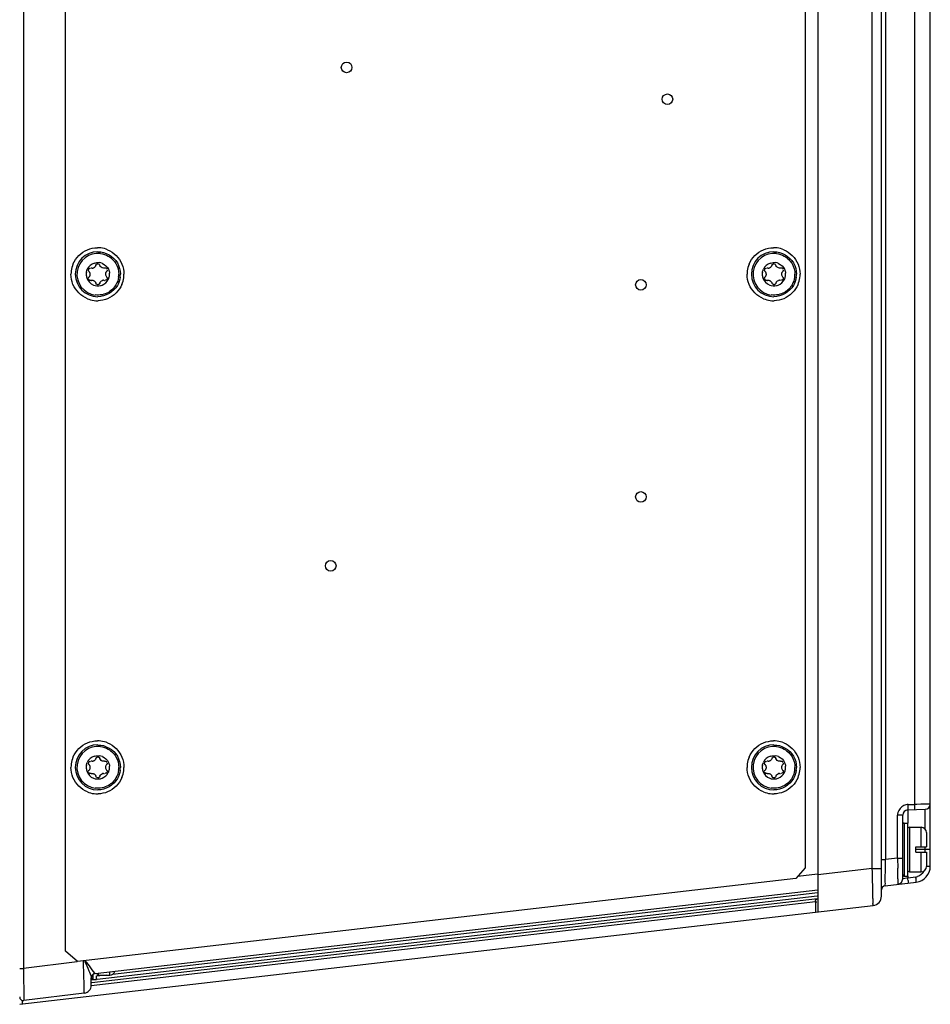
# Model space of a CAD drawing. Header units: inches. Extents: x 0 to 166, y 0 to 117.
# Tile 30 of 80: x 73.69 to 80.45, y 90.9 to 98.21. Entities that reach past the tile are written whole.
import ezdxf

# ---------------------------------------------------------------- set-up
doc = ezdxf.new("R2010")
doc.units = ezdxf.units.IN
doc.header["$LTSCALE"] = 9.105315
doc.header["$MEASUREMENT"] = 0
doc.layers.get('0').update_dxf_attribs({"linetype": 'CONTINUOUS'})

msp = doc.modelspace()

# ---------------------------------------------------------------- linework, layer by layer
at = {"color": 7, "linetype": 'CONTINUOUS'}
for p, q in [((73.7221, 105.2553), (73.7221, 91.1645)), ((74.0348, 91.2947), (74.0348, 105.1251)), ((79.6192, 104.8348), (79.6192, 91.585)), ((80.0917, 91.7028), (80.0917, 104.717)), ((79.5261, 104.5079), (79.5261, 91.912)), ((80.0233, 91.9081), (80.0233, 104.5117)), ((80.1226, 104.4456), (80.1226, 91.9742)), ((80.3382, 92.383), (80.3382, 101.2101)), ((80.4543, 91.924), (80.4543, 101.2021)), ((74.2179, 96.3642), (74.2194, 96.3623)), ((79.2368, 96.3642), (79.2383, 96.3623)), ((74.331, 96.2762), (74.3295, 96.2781)), ((79.3499, 96.2762), (79.3484, 96.2781)), ((74.2179, 92.7028), (74.2194, 92.7008)), ((79.2368, 92.7028), (79.2383, 92.7008)), ((74.331, 92.6147), (74.3295, 92.6167)), ((79.3499, 92.6147), (79.3484, 92.6167)), ((80.2872, 92.3427), (80.4163, 92.3472)), ((80.2872, 92.3427), (80.2872, 92.2454)), ((80.2901, 92.383), (80.3382, 92.383)), ((80.3534, 92.3842), (80.3382, 92.3839)), ((80.3828, 92.3849), (80.3534, 92.3842)), ((80.4543, 92.3866), (80.3828, 92.3849)), ((80.4163, 92.2007), (80.4163, 92.3472)), ((80.2492, 92.3034), (80.2105, 92.3034)), ((80.2105, 91.9844), (80.2105, 92.3034)), ((80.2492, 91.8301), (80.2492, 92.3034)), ((80.261, 92.2454), (80.2885, 92.2454)), ((80.261, 92.2454), (80.261, 91.8517)), ((80.2885, 91.8517), (80.2885, 92.2454)), ((80.3003, 92.2139), (80.3869, 92.2139)), ((80.3003, 92.2139), (80.3003, 91.8832)), ((80.3869, 92.0682), (80.3869, 92.2139)), ((80.4263, 92.1745), (80.4263, 92.0682)), ((80.3476, 92.0682), (80.4263, 92.0682)), ((80.3476, 92.0288), (80.3476, 92.0682)), ((80.4543, 92.0485), (80.3476, 92.0485)), ((80.4163, 92.0288), (80.4163, 92.0682)), ((80.0917, 91.9742), (80.1226, 91.9742)), ((80.1222, 91.9487), (80.1226, 91.9742)), ((80.2105, 91.9844), (80.1226, 91.9742)), ((80.2105, 91.9844), (80.2492, 91.9844)), ((80.2105, 91.9844), (80.2122, 91.9103)), ((80.3476, 92.0288), (80.4263, 92.0288)), ((80.3869, 91.8832), (80.3869, 92.0288)), ((80.4263, 92.0288), (80.4263, 91.9225)), ((79.5261, 91.912), (79.4564, 91.8338)), ((80.0233, 91.9081), (79.6192, 91.8614)), ((80.0233, 91.9081), (80.0917, 91.9081)), ((80.1202, 91.8366), (80.1213, 91.8995)), ((80.1213, 91.8995), (80.1222, 91.9487)), ((80.4263, 91.924), (80.4536, 91.924)), ((79.4564, 91.8338), (74.1226, 91.2165)), ((79.6169, 91.8657), (79.4698, 91.8487)), ((80.1198, 91.8059), (80.12, 91.82)), ((80.12, 91.82), (80.1202, 91.8366)), ((80.2138, 91.8309), (80.2144, 91.7927)), ((80.2497, 91.8303), (80.2492, 91.8301)), ((80.2541, 91.8313), (80.2497, 91.8303)), ((80.2872, 91.8389), (80.2541, 91.8313)), ((80.261, 91.8517), (80.2885, 91.8517)), ((80.2872, 91.8517), (80.2872, 91.8389)), ((80.2872, 91.8389), (80.3466, 91.8458)), ((80.3003, 91.8832), (80.3869, 91.8832)), ((79.6192, 91.7474), (74.2534, 91.1265)), ((80.1196, 91.78), (80.3497, 91.8067)), ((80.2144, 91.7927), (80.2143, 91.791)), ((74.2295, 91.0614), (79.6161, 91.6847)), ((79.6145, 91.7025), (74.2699, 91.0841)), ((79.6192, 91.7266), (74.3831, 91.1208)), ((73.694, 90.8995), (80.029, 91.6324)), ((79.6019, 91.6591), (74.226, 91.0371)), ((79.6019, 91.6591), (79.6019, 91.583)), ((74.0348, 91.2947), (74.0335, 91.2947)), ((74.1226, 91.2165), (74.0348, 91.2947)), ((73.694, 91.1645), (73.7221, 91.1645)), ((74.1216, 91.2136), (73.7221, 91.1645)), ((73.7221, 91.1645), (73.7224, 91.1397)), ((73.7224, 91.1397), (73.7231, 91.0911)), ((73.7231, 91.0911), (73.7234, 91.0679)), ((74.2255, 91.0411), (74.2255, 91.0956)), ((74.2508, 91.1313), (74.2328, 91.1562)), ((74.2373, 91.1197), (74.2373, 91.0839)), ((74.2534, 91.1265), (74.2534, 91.1268)), ((74.2649, 91.0839), (74.2649, 91.1105)), ((74.337, 91.1154), (74.2672, 91.1074)), ((74.2767, 91.1292), (74.2767, 91.1154)), ((74.2767, 91.1154), (74.3633, 91.1154)), ((74.3633, 91.1154), (74.3633, 91.1392)), ((73.7234, 91.0679), (73.724, 91.0249)), ((73.724, 91.0249), (73.7244, 90.9881)), ((74.2378, 91.0803), (74.2274, 91.0792)), ((74.2373, 91.0839), (74.2649, 91.0839)), ((73.7244, 90.9881), (73.7247, 90.959)), ((73.7247, 90.959), (73.725, 90.9287)), ((74.1737, 90.9825), (73.725, 90.9274)), ((73.7113, 90.9274), (73.7113, 90.9015)), ((73.725, 90.9287), (73.725, 90.9274))]:
    msp.add_line(p, q, dxfattribs=at)
for points in [[(74.2098, 96.34), (74.2088, 96.341), (74.208, 96.3421), (74.2072, 96.3433), (74.2066, 96.3445), (74.206, 96.3458), (74.2056, 96.3472), (74.2053, 96.3485), (74.2051, 96.3499), (74.2051, 96.3513)], [(74.2051, 96.2891), (74.2051, 96.2905), (74.2053, 96.2918), (74.2056, 96.2932), (74.206, 96.2945), (74.2066, 96.2958), (74.2072, 96.297), (74.208, 96.2982), (74.2088, 96.2993), (74.2098, 96.3003)], [(74.3439, 96.3513), (74.3438, 96.3499), (74.3436, 96.3485), (74.3433, 96.3471), (74.3429, 96.3458), (74.3423, 96.3445), (74.3417, 96.3433), (74.3409, 96.3421), (74.34, 96.341), (74.339, 96.34)], [(74.339, 96.3003), (74.34, 96.2993), (74.3409, 96.2982), (74.3417, 96.297), (74.3423, 96.2958), (74.3429, 96.2945), (74.3433, 96.2932), (74.3436, 96.2918), (74.3438, 96.2904), (74.3439, 96.2891)], [(79.2287, 96.34), (79.2278, 96.341), (79.2269, 96.3421), (79.2261, 96.3433), (79.2255, 96.3445), (79.2249, 96.3458), (79.2245, 96.3472), (79.2242, 96.3485), (79.224, 96.3499), (79.224, 96.3513)], [(79.224, 96.2891), (79.224, 96.2905), (79.2242, 96.2918), (79.2245, 96.2932), (79.2249, 96.2945), (79.2255, 96.2958), (79.2261, 96.297), (79.2269, 96.2982), (79.2278, 96.2993), (79.2287, 96.3003)], [(79.3628, 96.3513), (79.3627, 96.3499), (79.3625, 96.3485), (79.3622, 96.3471), (79.3618, 96.3458), (79.3612, 96.3445), (79.3606, 96.3433), (79.3598, 96.3421), (79.3589, 96.341), (79.3579, 96.34)], [(79.3579, 96.3003), (79.3589, 96.2993), (79.3598, 96.2982), (79.3606, 96.297), (79.3612, 96.2958), (79.3618, 96.2945), (79.3622, 96.2932), (79.3625, 96.2918), (79.3627, 96.2904), (79.3628, 96.2891)], [(74.2098, 92.6786), (74.2088, 92.6796), (74.208, 92.6807), (74.2072, 92.6819), (74.2066, 92.6831), (74.206, 92.6844), (74.2056, 92.6857), (74.2053, 92.6871), (74.2051, 92.6885), (74.2051, 92.6898)], [(74.2051, 92.6276), (74.2051, 92.629), (74.2053, 92.6304), (74.2056, 92.6318), (74.206, 92.6331), (74.2066, 92.6344), (74.2072, 92.6356), (74.208, 92.6368), (74.2088, 92.6379), (74.2098, 92.6389)], [(74.3439, 92.6898), (74.3438, 92.6884), (74.3436, 92.6871), (74.3433, 92.6857), (74.3429, 92.6844), (74.3423, 92.6831), (74.3417, 92.6819), (74.3409, 92.6807), (74.34, 92.6796), (74.339, 92.6786)], [(74.339, 92.6389), (74.34, 92.6379), (74.3409, 92.6368), (74.3417, 92.6356), (74.3423, 92.6344), (74.3429, 92.6331), (74.3433, 92.6317), (74.3436, 92.6304), (74.3438, 92.629), (74.3439, 92.6276)], [(79.2287, 92.6786), (79.2278, 92.6796), (79.2269, 92.6807), (79.2261, 92.6819), (79.2255, 92.6831), (79.2249, 92.6844), (79.2245, 92.6857), (79.2242, 92.6871), (79.224, 92.6885), (79.224, 92.6898)], [(79.224, 92.6276), (79.224, 92.629), (79.2242, 92.6304), (79.2245, 92.6318), (79.2249, 92.6331), (79.2255, 92.6344), (79.2261, 92.6356), (79.2269, 92.6368), (79.2278, 92.6379), (79.2287, 92.6389)], [(79.3628, 92.6898), (79.3627, 92.6884), (79.3625, 92.6871), (79.3622, 92.6857), (79.3618, 92.6844), (79.3612, 92.6831), (79.3606, 92.6819), (79.3598, 92.6807), (79.3589, 92.6796), (79.3579, 92.6786)], [(79.3579, 92.6389), (79.3589, 92.6379), (79.3598, 92.6368), (79.3606, 92.6356), (79.3612, 92.6344), (79.3618, 92.6331), (79.3622, 92.6317), (79.3625, 92.6304), (79.3627, 92.629), (79.3628, 92.6276)]]:
    msp.add_lwpolyline(points, dxfattribs=at)
for centre in [(76.1211, 97.8556), (78.5026, 97.6194), (78.3058, 96.2414), (78.3058, 94.6666), (76.003, 94.1548)]:
    msp.add_circle(centre, 0.0394, dxfattribs=at)
for centre, radius, start, end in [((74.2717, 96.3205), 0.1965, 82.472, 89.98529), ((74.2715, 96.3192), 0.1978, 67.54626, 82.47007), ((79.2906, 96.3205), 0.1965, 82.472, 89.98529), ((79.2904, 96.3192), 0.1978, 67.54626, 82.47007), ((74.2744, 96.3202), 0.1673, 90.00436, 269.99564), ((74.2746, 96.3201), 0.1555, 82.78055, 262.77817), ((79.2933, 96.3202), 0.1673, 90.00436, 269.99564), ((79.2935, 96.3201), 0.1555, 82.78055, 262.77817), ((74.2737, 96.3197), 0.1988, 157.60082, 172.44929), ((74.274, 96.3205), 0.0859, 106.48283, 155.10868), ((74.2324, 96.3944), 0.0292, 270.67373, 285.22843), ((74.2745, 96.32), 0.0868, 67.44487, 82.12635), ((79.2926, 96.3197), 0.1988, 157.60082, 172.44929), ((79.2929, 96.3205), 0.0859, 106.48283, 155.10868), ((79.2513, 96.3944), 0.0292, 270.67373, 285.22843), ((79.2934, 96.32), 0.0868, 67.44487, 82.12635), ((74.2707, 96.3201), 0.1958, 172.43434, 179.97492), ((74.2739, 96.3202), 0.086, 171.2545, 189.18514), ((74.276, 96.3205), 0.0881, 189.15914, 197.6605), ((74.2746, 96.3201), 0.0867, 197.68521, 248.45728), ((74.2752, 96.3202), 0.086, 350.7626, 359.95938), ((74.2737, 96.3202), 0.0875, 0.00458, 5.8935), ((74.2753, 96.3202), 0.1547, 352.15831, 359.9729), ((74.2752, 96.3202), 0.1664, 352.43434, 359.97492), ((74.2697, 96.3206), 0.1988, 337.60082, 352.44929), ((74.2727, 96.3202), 0.1958, 352.43434, 359.97492), ((79.2896, 96.3201), 0.1958, 172.43434, 179.97492), ((79.2928, 96.3202), 0.086, 171.2545, 189.18514), ((79.295, 96.3205), 0.0881, 189.15914, 197.6605), ((79.2936, 96.3201), 0.0867, 197.68521, 248.45728), ((79.2941, 96.3202), 0.086, 350.7626, 359.95938), ((79.2926, 96.3202), 0.0875, 0.00458, 5.8935), ((79.2943, 96.3202), 0.1547, 352.15831, 359.9729), ((79.2941, 96.3202), 0.1664, 352.43434, 359.97492), ((79.2886, 96.3206), 0.1988, 337.60082, 352.44929), ((79.2917, 96.3202), 0.1958, 352.43434, 359.97492), ((74.2746, 96.3198), 0.0863, 282.64057, 291.08032), ((74.3163, 96.2459), 0.0293, 90.46943, 104.11659), ((79.2935, 96.3198), 0.0863, 282.64057, 291.08032), ((79.3352, 96.2459), 0.0293, 90.46943, 104.11659), ((74.2719, 96.3211), 0.1978, 247.54626, 262.47007), ((79.2909, 96.3211), 0.1978, 247.54626, 262.47007), ((74.2718, 96.3198), 0.1965, 262.472, 269.98529), ((74.2717, 96.3181), 0.1948, 270.00047, 271.3436), ((79.2907, 96.3198), 0.1965, 262.472, 269.98529), ((79.2906, 96.3181), 0.1948, 270.00047, 271.3436), ((74.2717, 92.6591), 0.1965, 82.472, 89.98529), ((74.2715, 92.6578), 0.1978, 67.54626, 82.47007), ((79.2906, 92.6591), 0.1965, 82.472, 89.98529), ((79.2904, 92.6578), 0.1978, 67.54626, 82.47007), ((74.2744, 92.6588), 0.1673, 90.00436, 269.99564), ((74.2746, 92.6587), 0.1555, 82.78055, 262.77817), ((79.2933, 92.6588), 0.1673, 90.00436, 269.99564), ((79.2935, 92.6587), 0.1555, 82.78055, 262.77817), ((74.2737, 92.6583), 0.1988, 157.60082, 172.44929), ((74.274, 92.6591), 0.0859, 106.48283, 155.10868), ((74.2324, 92.7329), 0.0292, 270.67373, 285.22843), ((74.2745, 92.6586), 0.0868, 67.44487, 82.12635), ((79.2926, 92.6583), 0.1988, 157.60082, 172.44929), ((79.2929, 92.6591), 0.0859, 106.48283, 155.10868), ((79.2513, 92.7329), 0.0292, 270.67373, 285.22843), ((79.2934, 92.6586), 0.0868, 67.44487, 82.12635), ((74.2707, 92.6587), 0.1958, 172.43434, 179.97492), ((74.2739, 92.6588), 0.086, 171.2545, 189.18514), ((74.276, 92.6591), 0.0881, 189.15914, 197.6605), ((74.2746, 92.6587), 0.0867, 197.68521, 248.45728), ((74.2752, 92.6588), 0.086, 350.7626, 359.95938), ((74.2737, 92.6587), 0.0875, 0.00458, 5.8935), ((74.2753, 92.6588), 0.1547, 352.15831, 359.9729), ((74.2752, 92.6588), 0.1664, 352.43434, 359.97492), ((74.2697, 92.6592), 0.1988, 337.60082, 352.44929), ((74.2727, 92.6588), 0.1958, 352.43434, 359.97492), ((79.2896, 92.6587), 0.1958, 172.43434, 179.97492), ((79.2928, 92.6588), 0.086, 171.2545, 189.18514), ((79.295, 92.6591), 0.0881, 189.15914, 197.6605), ((79.2936, 92.6587), 0.0867, 197.68521, 248.45728), ((79.2941, 92.6588), 0.086, 350.7626, 359.95938), ((79.2926, 92.6587), 0.0875, 0.00458, 5.8935), ((79.2943, 92.6588), 0.1547, 352.15831, 359.9729), ((79.2941, 92.6588), 0.1664, 352.43434, 359.97492), ((79.2886, 92.6592), 0.1988, 337.60082, 352.44929), ((79.2917, 92.6588), 0.1958, 352.43434, 359.97492), ((74.2746, 92.6584), 0.0863, 282.64057, 291.08032), ((74.3163, 92.5845), 0.0293, 90.46943, 104.11659), ((79.2935, 92.6584), 0.0863, 282.64057, 291.08032), ((79.3352, 92.5845), 0.0293, 90.46943, 104.11659), ((74.2719, 92.6597), 0.1978, 247.54626, 262.47007), ((74.2718, 92.6584), 0.1965, 262.472, 269.98529), ((74.2717, 92.6566), 0.1948, 270.00047, 271.3436), ((79.2909, 92.6597), 0.1978, 247.54626, 262.47007), ((79.2907, 92.6584), 0.1965, 262.472, 269.98529), ((79.2906, 92.6566), 0.1948, 270.00047, 271.3436), ((80.2885, 92.3034), 0.0394, 92, 180), ((80.4149, 92.3866), 0.0394, 272.00499, 360), ((80.2887, 92.3034), 0.0782, 172.30477, 179.97575), ((80.2902, 92.3032), 0.0797, 165.05433, 172.31951), ((80.261, 92.2335), 0.0118, 90, 150), ((80.3003, 92.2021), 0.0118, 90, 136.65819), ((80.3869, 92.1745), 0.0394, 0, 90), ((50.7806, 91.2625), 29.4387, 1.10626, 1.26085), ((80.3361, 91.924), 0.1181, 276.6, 360), ((80.3869, 91.9225), 0.0394, 270, 360), ((80.2098, 91.8301), 0.0394, 276.6, 360), ((80.261, 91.8635), 0.0118, 180, 270), ((79.301, 91.7243), 0.9928, 5.52022, 6.62775), ((80.3003, 91.895), 0.0118, 210, 270), ((80.3376, 91.9232), 0.0779, 276.63373, 286.44744), ((80.1232, 91.7488), 0.0315, 96.6, 180), ((80.0208, 91.7028), 0.0709, 276.6, 360), ((74.257, 91.0952), 0.0315, 96.6, 180), ((74.2373, 91.0958), 0.0118, 180, 270), ((74.2767, 91.1272), 0.0118, 210, 270), ((74.3633, 91.1548), 0.0394, 270, 343.36703), ((74.1665, 91.0411), 0.0591, 277, 360), ((73.7216, 90.9548), 0.0276, 180, 277)]:
    msp.add_arc(centre, radius, start, end, dxfattribs=at)
for points in [[(74.0899, 96.3955), (74.1091, 96.4419), (74.15, 96.4828), (74.1964, 96.502)], [(74.1964, 96.502), (74.22, 96.5118), (74.2461, 96.517), (74.2717, 96.517)], [(74.347, 96.502), (74.3934, 96.4828), (74.4344, 96.4419), (74.4535, 96.3955)], [(79.1088, 96.3955), (79.128, 96.4419), (79.1689, 96.4828), (79.2153, 96.502)], [(79.2153, 96.502), (79.239, 96.5118), (79.265, 96.517), (79.2906, 96.517)], [(79.3659, 96.502), (79.4123, 96.4828), (79.4533, 96.4419), (79.4725, 96.3955)], [(74.2743, 96.4875), (74.3301, 96.4875), (74.3913, 96.4521), (74.4192, 96.4038)], [(74.2941, 96.4744), (74.3141, 96.4719), (74.334, 96.4653), (74.3515, 96.4553)], [(74.3515, 96.4553), (74.3749, 96.442), (74.3953, 96.4218), (74.4089, 96.3985)], [(79.2933, 96.4875), (79.349, 96.4875), (79.4103, 96.4521), (79.4382, 96.4038)], [(79.313, 96.4744), (79.333, 96.4719), (79.3529, 96.4653), (79.3704, 96.4553)], [(79.3704, 96.4553), (79.3938, 96.442), (79.4142, 96.4218), (79.4278, 96.3985)], [(74.189, 96.3332), (74.1902, 96.3413), (74.1926, 96.3493), (74.196, 96.3567)], [(74.2051, 96.3513), (74.2051, 96.3573), (74.2137, 96.3686), (74.2179, 96.3642)], [(74.25, 96.4032), (74.2617, 96.4067), (74.2743, 96.4076), (74.2864, 96.406)], [(74.2745, 96.3979), (74.2809, 96.3979), (74.2881, 96.3923), (74.2895, 96.386)], [(74.3161, 96.3651), (74.3048, 96.3651), (74.2921, 96.3751), (74.2895, 96.386)], [(74.3078, 96.4001), (74.3271, 96.3921), (74.3442, 96.3756), (74.3531, 96.3566)], [(74.3531, 96.3566), (74.3571, 96.348), (74.3597, 96.3386), (74.3607, 96.3291)], [(74.4089, 96.3985), (74.4225, 96.3751), (74.43, 96.3472), (74.43, 96.3202)], [(74.4192, 96.4038), (74.4337, 96.3788), (74.4416, 96.349), (74.4416, 96.3202)], [(74.4535, 96.3955), (74.4633, 96.3718), (74.4685, 96.3458), (74.4685, 96.3202)], [(79.2079, 96.3332), (79.2091, 96.3413), (79.2115, 96.3493), (79.2149, 96.3567)], [(79.224, 96.3513), (79.224, 96.3573), (79.2326, 96.3686), (79.2368, 96.3642)], [(79.2689, 96.4032), (79.2806, 96.4067), (79.2933, 96.4076), (79.3053, 96.406)], [(79.2934, 96.3979), (79.2998, 96.3979), (79.307, 96.3923), (79.3084, 96.386)], [(79.3351, 96.3651), (79.3238, 96.3651), (79.311, 96.3751), (79.3084, 96.386)], [(79.3267, 96.4001), (79.346, 96.3921), (79.3632, 96.3756), (79.372, 96.3566)], [(79.372, 96.3566), (79.3761, 96.348), (79.3786, 96.3386), (79.3796, 96.3291)], [(79.4278, 96.3985), (79.4414, 96.3751), (79.449, 96.3472), (79.449, 96.3202)], [(79.4382, 96.4038), (79.4526, 96.3788), (79.4606, 96.349), (79.4606, 96.3202)], [(79.4725, 96.3955), (79.4822, 96.3718), (79.4874, 96.3458), (79.4874, 96.3202)], [(74.0899, 96.2448), (74.0801, 96.2685), (74.0749, 96.2946), (74.0749, 96.3202)], [(74.3056, 96.2393), (74.3252, 96.2469), (74.3429, 96.263), (74.3522, 96.2818)], [(74.3304, 96.3202), (74.3304, 96.313), (74.3338, 96.3053), (74.339, 96.3003)], [(74.3439, 96.2891), (74.3439, 96.283), (74.3352, 96.2718), (74.331, 96.2762)], [(74.3522, 96.2818), (74.356, 96.2895), (74.3587, 96.2979), (74.36, 96.3064)], [(74.4286, 96.2991), (74.4259, 96.2793), (74.4192, 96.2596), (74.4091, 96.2423)], [(74.4402, 96.2983), (74.4373, 96.2768), (74.4301, 96.2553), (74.4192, 96.2365)], [(79.1088, 96.2448), (79.099, 96.2685), (79.0938, 96.2946), (79.0938, 96.3202)], [(79.3245, 96.2393), (79.3442, 96.2469), (79.3618, 96.263), (79.3711, 96.2818)], [(79.3494, 96.3202), (79.3494, 96.313), (79.3527, 96.3053), (79.3579, 96.3003)], [(79.3628, 96.2891), (79.3628, 96.283), (79.3541, 96.2718), (79.3499, 96.2762)], [(79.3711, 96.2818), (79.3749, 96.2895), (79.3776, 96.2979), (79.379, 96.3064)], [(79.4475, 96.2991), (79.4448, 96.2793), (79.4381, 96.2596), (79.428, 96.2423)], [(79.4591, 96.2983), (79.4563, 96.2768), (79.449, 96.2553), (79.4382, 96.2365)], [(74.1964, 96.1383), (74.15, 96.1575), (74.1091, 96.1984), (74.0899, 96.2448)], [(74.2428, 96.2396), (74.2586, 96.2334), (74.2769, 96.2319), (74.2935, 96.2356)], [(74.2745, 96.2424), (74.2681, 96.2424), (74.2608, 96.2481), (74.2593, 96.2543)], [(74.4192, 96.2365), (74.3913, 96.1882), (74.3301, 96.1528), (74.2743, 96.1528)], [(74.2942, 96.2642), (74.2978, 96.269), (74.3033, 96.2728), (74.3092, 96.2743)], [(74.4535, 96.2448), (74.4344, 96.1984), (74.3934, 96.1575), (74.347, 96.1383)], [(74.4091, 96.2423), (74.3958, 96.2192), (74.3756, 96.199), (74.3525, 96.1856)], [(79.2153, 96.1383), (79.1689, 96.1575), (79.128, 96.1984), (79.1088, 96.2448)], [(79.2618, 96.2396), (79.2775, 96.2334), (79.2959, 96.2319), (79.3124, 96.2356)], [(79.2934, 96.2424), (79.287, 96.2424), (79.2798, 96.2481), (79.2782, 96.2543)], [(79.4382, 96.2365), (79.4103, 96.1882), (79.349, 96.1528), (79.2933, 96.1528)], [(79.3131, 96.2642), (79.3167, 96.269), (79.3223, 96.2728), (79.3281, 96.2743)], [(79.4725, 96.2448), (79.4533, 96.1984), (79.4123, 96.1575), (79.3659, 96.1383)], [(79.428, 96.2423), (79.4147, 96.2192), (79.3945, 96.199), (79.3714, 96.1856)], [(74.3525, 96.1856), (74.3238, 96.169), (74.2879, 96.1617), (74.255, 96.1659)], [(74.347, 96.1383), (74.3248, 96.1291), (74.3004, 96.1239), (74.2763, 96.1234)], [(79.3714, 96.1856), (79.3428, 96.169), (79.3068, 96.1617), (79.2739, 96.1659)], [(79.3659, 96.1383), (79.3437, 96.1291), (79.3193, 96.1239), (79.2952, 96.1234)], [(74.1964, 92.8406), (74.22, 92.8504), (74.2461, 92.8556), (74.2717, 92.8556)], [(79.2153, 92.8406), (79.239, 92.8504), (79.265, 92.8556), (79.2906, 92.8556)], [(74.0899, 92.7341), (74.1091, 92.7805), (74.15, 92.8214), (74.1964, 92.8406)], [(74.2743, 92.8261), (74.3301, 92.8261), (74.3913, 92.7907), (74.4192, 92.7424)], [(74.2941, 92.813), (74.3141, 92.8105), (74.334, 92.8039), (74.3515, 92.7939)], [(74.347, 92.8406), (74.3934, 92.8214), (74.4344, 92.7805), (74.4535, 92.7341)], [(74.3515, 92.7939), (74.3749, 92.7805), (74.3953, 92.7603), (74.4089, 92.7371)], [(79.1088, 92.7341), (79.128, 92.7805), (79.1689, 92.8214), (79.2153, 92.8406)], [(79.2933, 92.8261), (79.349, 92.8261), (79.4103, 92.7907), (79.4382, 92.7424)], [(79.313, 92.813), (79.333, 92.8105), (79.3529, 92.8039), (79.3704, 92.7939)], [(79.3659, 92.8406), (79.4123, 92.8214), (79.4533, 92.7805), (79.4725, 92.7341)], [(79.3704, 92.7939), (79.3938, 92.7805), (79.4142, 92.7603), (79.4278, 92.7371)], [(74.2051, 92.6898), (74.2051, 92.6959), (74.2137, 92.7072), (74.2179, 92.7028)], [(74.25, 92.7418), (74.2617, 92.7453), (74.2743, 92.7462), (74.2864, 92.7446)], [(74.2745, 92.7365), (74.2809, 92.7365), (74.2881, 92.7308), (74.2895, 92.7246)], [(74.3161, 92.7037), (74.3048, 92.7037), (74.2921, 92.7136), (74.2895, 92.7246)], [(74.3078, 92.7387), (74.3271, 92.7307), (74.3442, 92.7142), (74.3531, 92.6952)], [(74.4089, 92.7371), (74.4225, 92.7137), (74.43, 92.6858), (74.43, 92.6587)], [(74.4192, 92.7424), (74.4337, 92.7174), (74.4416, 92.6876), (74.4416, 92.6587)], [(74.4535, 92.7341), (74.4633, 92.7104), (74.4685, 92.6843), (74.4685, 92.6587)], [(79.224, 92.6898), (79.224, 92.6959), (79.2326, 92.7072), (79.2368, 92.7028)], [(79.2689, 92.7418), (79.2806, 92.7453), (79.2933, 92.7462), (79.3053, 92.7446)], [(79.2934, 92.7365), (79.2998, 92.7365), (79.307, 92.7308), (79.3084, 92.7246)], [(79.3351, 92.7037), (79.3238, 92.7037), (79.311, 92.7136), (79.3084, 92.7246)], [(79.3267, 92.7387), (79.346, 92.7307), (79.3632, 92.7142), (79.372, 92.6952)], [(79.4278, 92.7371), (79.4414, 92.7137), (79.449, 92.6858), (79.449, 92.6587)], [(79.4382, 92.7424), (79.4526, 92.7174), (79.4606, 92.6876), (79.4606, 92.6587)], [(79.4725, 92.7341), (79.4822, 92.7104), (79.4874, 92.6843), (79.4874, 92.6587)], [(74.0899, 92.5834), (74.0801, 92.6071), (74.0749, 92.6331), (74.0749, 92.6587)], [(74.189, 92.6718), (74.1902, 92.6799), (74.1926, 92.6878), (74.196, 92.6953)], [(74.3304, 92.6587), (74.3304, 92.6515), (74.3338, 92.6438), (74.339, 92.6389)], [(74.3439, 92.6276), (74.3439, 92.6216), (74.3352, 92.6104), (74.331, 92.6147)], [(74.3522, 92.6204), (74.356, 92.6281), (74.3587, 92.6365), (74.36, 92.645)], [(74.3531, 92.6952), (74.3571, 92.6866), (74.3597, 92.6772), (74.3607, 92.6677)], [(74.4286, 92.6377), (74.4259, 92.6179), (74.4192, 92.5982), (74.4091, 92.5808)], [(74.4402, 92.6369), (74.4373, 92.6153), (74.4301, 92.5939), (74.4192, 92.5751)], [(79.1088, 92.5834), (79.099, 92.6071), (79.0938, 92.6331), (79.0938, 92.6587)], [(79.2079, 92.6718), (79.2091, 92.6799), (79.2115, 92.6878), (79.2149, 92.6953)], [(79.3494, 92.6587), (79.3494, 92.6515), (79.3527, 92.6438), (79.3579, 92.6389)], [(79.3628, 92.6276), (79.3628, 92.6216), (79.3541, 92.6104), (79.3499, 92.6147)], [(79.3711, 92.6204), (79.3749, 92.6281), (79.3776, 92.6365), (79.379, 92.645)], [(79.372, 92.6952), (79.3761, 92.6866), (79.3786, 92.6772), (79.3796, 92.6677)], [(79.4475, 92.6377), (79.4448, 92.6179), (79.4381, 92.5982), (79.428, 92.5808)], [(79.4591, 92.6369), (79.4563, 92.6153), (79.449, 92.5939), (79.4382, 92.5751)], [(74.1964, 92.4769), (74.15, 92.4961), (74.1091, 92.537), (74.0899, 92.5834)], [(74.2428, 92.5782), (74.2586, 92.5719), (74.2769, 92.5705), (74.2935, 92.5742)], [(74.2745, 92.581), (74.2681, 92.581), (74.2608, 92.5866), (74.2593, 92.5929)], [(74.4192, 92.5751), (74.3913, 92.5268), (74.3301, 92.4914), (74.2743, 92.4914)], [(74.2942, 92.6028), (74.2978, 92.6076), (74.3033, 92.6114), (74.3092, 92.6129)], [(74.3056, 92.5779), (74.3252, 92.5855), (74.3429, 92.6015), (74.3522, 92.6204)], [(74.4535, 92.5834), (74.4344, 92.537), (74.3934, 92.4961), (74.347, 92.4769)], [(74.4091, 92.5808), (74.3958, 92.5577), (74.3756, 92.5376), (74.3525, 92.5242)], [(79.2153, 92.4769), (79.1689, 92.4961), (79.128, 92.537), (79.1088, 92.5834)], [(79.2618, 92.5782), (79.2775, 92.5719), (79.2959, 92.5705), (79.3124, 92.5742)], [(79.2934, 92.581), (79.287, 92.581), (79.2798, 92.5866), (79.2782, 92.5929)], [(79.4382, 92.5751), (79.4103, 92.5268), (79.349, 92.4914), (79.2933, 92.4914)], [(79.3131, 92.6028), (79.3167, 92.6076), (79.3223, 92.6114), (79.3281, 92.6129)], [(79.3245, 92.5779), (79.3442, 92.5855), (79.3618, 92.6015), (79.3711, 92.6204)], [(79.4725, 92.5834), (79.4533, 92.537), (79.4123, 92.4961), (79.3659, 92.4769)], [(79.428, 92.5808), (79.4147, 92.5577), (79.3945, 92.5376), (79.3714, 92.5242)], [(74.3525, 92.5242), (74.3238, 92.5076), (74.2879, 92.5003), (74.255, 92.5045)], [(79.3714, 92.5242), (79.3428, 92.5076), (79.3068, 92.5003), (79.2739, 92.5045)], [(74.347, 92.4769), (74.3248, 92.4677), (74.3004, 92.4625), (74.2763, 92.4619)], [(79.3659, 92.4769), (79.3437, 92.4677), (79.3193, 92.4625), (79.2952, 92.4619)], [(80.257, 92.3752), (80.2365, 92.3659), (80.219, 92.3455), (80.2132, 92.3237)], [(80.2901, 92.383), (80.2788, 92.3826), (80.2673, 92.3799), (80.257, 92.3752)], [(80.4071, 91.8872), (80.3976, 91.8691), (80.3792, 91.8542), (80.3596, 91.8485)]]:
    msp.add_open_spline(points, degree=3, dxfattribs=at)
for points, knots in [([(74.2327, 96.3651), (74.2314, 96.3651), (74.2287, 96.3653), (74.2262, 96.3658), (74.2249, 96.3662)], [0, 0, 0, 0, 0.508075, 1, 1, 1, 1]), ([(74.2524, 96.3736), (74.2507, 96.3718), (74.2469, 96.3687), (74.2424, 96.3668), (74.24, 96.3662)], [0, 0, 0, 0, 0.499956, 1, 1, 1, 1]), ([(74.2593, 96.386), (74.2587, 96.3838), (74.2569, 96.3793), (74.2541, 96.3754), (74.2524, 96.3736)], [0, 0, 0, 0, 0.490261, 1, 1, 1, 1]), ([(74.2593, 96.386), (74.2598, 96.3882), (74.2622, 96.3923), (74.266, 96.3952), (74.2681, 96.3963)], [0, 0, 0, 0, 0.483065, 1, 1, 1, 1]), ([(74.2681, 96.3963), (74.2691, 96.3968), (74.2712, 96.3976), (74.2734, 96.3979), (74.2745, 96.3979)], [0, 0, 0, 0, 0.50486, 1, 1, 1, 1]), ([(74.3239, 96.3662), (74.3227, 96.3658), (74.3201, 96.3653), (74.3175, 96.3651), (74.3161, 96.3651)], [0, 0, 0, 0, 0.493075, 1, 1, 1, 1]), ([(74.3239, 96.3662), (74.3246, 96.3664), (74.3261, 96.3667), (74.3276, 96.3668), (74.3284, 96.3668)], [0, 0, 0, 0, 0.472124, 1, 1, 1, 1]), ([(74.3284, 96.3668), (74.332, 96.3669), (74.3406, 96.367), (74.3409, 96.3575), (74.3391, 96.3551)], [0, 0, 0, 0, 0.546741, 1, 1, 1, 1]), ([(79.2516, 96.3651), (79.2503, 96.3651), (79.2477, 96.3653), (79.2451, 96.3658), (79.2439, 96.3662)], [0, 0, 0, 0, 0.508075, 1, 1, 1, 1]), ([(79.2713, 96.3736), (79.2697, 96.3718), (79.2659, 96.3687), (79.2613, 96.3668), (79.259, 96.3662)], [0, 0, 0, 0, 0.499956, 1, 1, 1, 1]), ([(79.2782, 96.386), (79.2777, 96.3838), (79.2758, 96.3793), (79.273, 96.3754), (79.2713, 96.3736)], [0, 0, 0, 0, 0.490261, 1, 1, 1, 1]), ([(79.2782, 96.386), (79.2788, 96.3882), (79.2812, 96.3923), (79.2849, 96.3952), (79.287, 96.3963)], [0, 0, 0, 0, 0.483065, 1, 1, 1, 1]), ([(79.287, 96.3963), (79.288, 96.3968), (79.2901, 96.3976), (79.2923, 96.3979), (79.2934, 96.3979)], [0, 0, 0, 0, 0.50486, 1, 1, 1, 1]), ([(79.3428, 96.3662), (79.3416, 96.3658), (79.339, 96.3653), (79.3364, 96.3651), (79.3351, 96.3651)], [0, 0, 0, 0, 0.493075, 1, 1, 1, 1]), ([(79.3428, 96.3662), (79.3435, 96.3664), (79.345, 96.3667), (79.3465, 96.3668), (79.3473, 96.3668)], [0, 0, 0, 0, 0.472124, 1, 1, 1, 1]), ([(79.3473, 96.3668), (79.3509, 96.3669), (79.3595, 96.367), (79.3599, 96.3575), (79.358, 96.3551)], [0, 0, 0, 0, 0.546741, 1, 1, 1, 1]), ([(74.2205, 96.2735), (74.2169, 96.2735), (74.2084, 96.2734), (74.208, 96.2828), (74.2098, 96.2852)], [0, 0, 0, 0, 0.54466, 1, 1, 1, 1]), ([(74.2132, 96.336), (74.2127, 96.3367), (74.2116, 96.3381), (74.2104, 96.3394), (74.2098, 96.34)], [0, 0, 0, 0, 0.506904, 1, 1, 1, 1]), ([(74.2098, 96.3003), (74.2113, 96.3017), (74.2139, 96.305), (74.2157, 96.3087), (74.2164, 96.3106)], [0, 0, 0, 0, 0.489277, 1, 1, 1, 1]), ([(74.2177, 96.3251), (74.2174, 96.3271), (74.2162, 96.3309), (74.2143, 96.3344), (74.2132, 96.336)], [0, 0, 0, 0, 0.502752, 1, 1, 1, 1]), ([(74.2164, 96.3106), (74.217, 96.3122), (74.2179, 96.3153), (74.2183, 96.3186), (74.2183, 96.3202)], [0, 0, 0, 0, 0.503931, 1, 1, 1, 1]), ([(74.2183, 96.3202), (74.2183, 96.321), (74.2182, 96.3227), (74.2179, 96.3243), (74.2177, 96.3251)], [0, 0, 0, 0, 0.497087, 1, 1, 1, 1]), ([(74.3323, 96.3297), (74.3317, 96.3282), (74.3308, 96.325), (74.3304, 96.3218), (74.3304, 96.3202)], [0, 0, 0, 0, 0.504184, 1, 1, 1, 1]), ([(74.339, 96.34), (74.3375, 96.3386), (74.3349, 96.3354), (74.333, 96.3317), (74.3323, 96.3297)], [0, 0, 0, 0, 0.490066, 1, 1, 1, 1]), ([(79.2394, 96.2735), (79.2358, 96.2735), (79.2273, 96.2734), (79.2269, 96.2828), (79.2287, 96.2852)], [0, 0, 0, 0, 0.54466, 1, 1, 1, 1]), ([(79.2321, 96.336), (79.2316, 96.3367), (79.2305, 96.3381), (79.2294, 96.3394), (79.2287, 96.34)], [0, 0, 0, 0, 0.506904, 1, 1, 1, 1]), ([(79.2287, 96.3003), (79.2302, 96.3017), (79.2328, 96.305), (79.2346, 96.3087), (79.2354, 96.3106)], [0, 0, 0, 0, 0.489277, 1, 1, 1, 1]), ([(79.2367, 96.3251), (79.2363, 96.3271), (79.2351, 96.3309), (79.2332, 96.3344), (79.2321, 96.336)], [0, 0, 0, 0, 0.502752, 1, 1, 1, 1]), ([(79.2354, 96.3106), (79.2359, 96.3122), (79.2368, 96.3153), (79.2372, 96.3186), (79.2372, 96.3202)], [0, 0, 0, 0, 0.503931, 1, 1, 1, 1]), ([(79.2372, 96.3202), (79.2372, 96.321), (79.2371, 96.3227), (79.2368, 96.3243), (79.2367, 96.3251)], [0, 0, 0, 0, 0.497087, 1, 1, 1, 1]), ([(79.3512, 96.3297), (79.3506, 96.3282), (79.3497, 96.325), (79.3494, 96.3218), (79.3494, 96.3202)], [0, 0, 0, 0, 0.504184, 1, 1, 1, 1]), ([(79.3579, 96.34), (79.3565, 96.3386), (79.3538, 96.3354), (79.3519, 96.3317), (79.3512, 96.3297)], [0, 0, 0, 0, 0.490066, 1, 1, 1, 1]), ([(74.2249, 96.2741), (74.2242, 96.2739), (74.2228, 96.2736), (74.2213, 96.2735), (74.2205, 96.2735)], [0, 0, 0, 0, 0.472043, 1, 1, 1, 1]), ([(74.2249, 96.2741), (74.2262, 96.2745), (74.2287, 96.275), (74.2314, 96.2752), (74.2327, 96.2752)], [0, 0, 0, 0, 0.492016, 1, 1, 1, 1]), ([(74.2327, 96.2752), (74.2351, 96.2752), (74.2399, 96.2745), (74.2444, 96.2727), (74.2465, 96.2715)], [0, 0, 0, 0, 0.497785, 1, 1, 1, 1]), ([(74.2465, 96.2715), (74.2486, 96.2702), (74.2524, 96.2672), (74.2553, 96.2633), (74.2565, 96.2612)], [0, 0, 0, 0, 0.501895, 1, 1, 1, 1]), ([(74.2565, 96.2612), (74.2571, 96.2601), (74.2582, 96.2578), (74.259, 96.2555), (74.2593, 96.2543)], [0, 0, 0, 0, 0.507392, 1, 1, 1, 1]), ([(74.2809, 96.244), (74.2799, 96.2435), (74.2778, 96.2427), (74.2756, 96.2424), (74.2745, 96.2424)], [0, 0, 0, 0, 0.504259, 1, 1, 1, 1]), ([(74.2895, 96.2543), (74.289, 96.2521), (74.2867, 96.248), (74.283, 96.2451), (74.2809, 96.244)], [0, 0, 0, 0, 0.483284, 1, 1, 1, 1]), ([(74.2895, 96.2543), (74.2899, 96.256), (74.2912, 96.2595), (74.2931, 96.2627), (74.2942, 96.2642)], [0, 0, 0, 0, 0.49074, 1, 1, 1, 1]), ([(74.3161, 96.2752), (74.3174, 96.2752), (74.3201, 96.275), (74.3226, 96.2745), (74.3239, 96.2741)], [0, 0, 0, 0, 0.50742, 1, 1, 1, 1]), ([(79.2439, 96.2741), (79.2432, 96.2739), (79.2417, 96.2736), (79.2402, 96.2735), (79.2394, 96.2735)], [0, 0, 0, 0, 0.472043, 1, 1, 1, 1]), ([(79.2439, 96.2741), (79.2451, 96.2745), (79.2477, 96.275), (79.2503, 96.2752), (79.2516, 96.2752)], [0, 0, 0, 0, 0.492016, 1, 1, 1, 1]), ([(79.2516, 96.2752), (79.254, 96.2752), (79.2588, 96.2745), (79.2633, 96.2727), (79.2654, 96.2715)], [0, 0, 0, 0, 0.497785, 1, 1, 1, 1]), ([(79.2654, 96.2715), (79.2675, 96.2702), (79.2713, 96.2672), (79.2742, 96.2633), (79.2754, 96.2612)], [0, 0, 0, 0, 0.501895, 1, 1, 1, 1]), ([(79.2754, 96.2612), (79.2761, 96.2601), (79.2771, 96.2578), (79.2779, 96.2555), (79.2782, 96.2543)], [0, 0, 0, 0, 0.507392, 1, 1, 1, 1]), ([(79.2998, 96.244), (79.2988, 96.2435), (79.2967, 96.2427), (79.2945, 96.2424), (79.2934, 96.2424)], [0, 0, 0, 0, 0.504259, 1, 1, 1, 1]), ([(79.3084, 96.2543), (79.3079, 96.2521), (79.3056, 96.248), (79.3019, 96.2451), (79.2998, 96.244)], [0, 0, 0, 0, 0.483284, 1, 1, 1, 1]), ([(79.3084, 96.2543), (79.3089, 96.256), (79.3101, 96.2595), (79.312, 96.2627), (79.3131, 96.2642)], [0, 0, 0, 0, 0.49074, 1, 1, 1, 1]), ([(79.335, 96.2752), (79.3363, 96.2752), (79.339, 96.275), (79.3416, 96.2745), (79.3428, 96.2741)], [0, 0, 0, 0, 0.50742, 1, 1, 1, 1]), ([(74.2327, 92.7037), (74.2314, 92.7037), (74.2287, 92.7039), (74.2262, 92.7044), (74.2249, 92.7048)], [0, 0, 0, 0, 0.508075, 1, 1, 1, 1]), ([(74.2524, 92.7122), (74.2507, 92.7104), (74.2469, 92.7073), (74.2424, 92.7054), (74.24, 92.7048)], [0, 0, 0, 0, 0.499956, 1, 1, 1, 1]), ([(74.2593, 92.7246), (74.2587, 92.7223), (74.2569, 92.7179), (74.2541, 92.714), (74.2524, 92.7122)], [0, 0, 0, 0, 0.490261, 1, 1, 1, 1]), ([(74.2593, 92.7246), (74.2598, 92.7268), (74.2622, 92.7309), (74.266, 92.7338), (74.2681, 92.7349)], [0, 0, 0, 0, 0.483065, 1, 1, 1, 1]), ([(74.2681, 92.7349), (74.2691, 92.7354), (74.2712, 92.7362), (74.2734, 92.7365), (74.2745, 92.7365)], [0, 0, 0, 0, 0.50486, 1, 1, 1, 1]), ([(74.3239, 92.7048), (74.3227, 92.7044), (74.3201, 92.7039), (74.3175, 92.7037), (74.3161, 92.7037)], [0, 0, 0, 0, 0.493075, 1, 1, 1, 1]), ([(74.3239, 92.7048), (74.3246, 92.705), (74.3261, 92.7053), (74.3276, 92.7054), (74.3284, 92.7054)], [0, 0, 0, 0, 0.472124, 1, 1, 1, 1]), ([(74.3284, 92.7054), (74.332, 92.7054), (74.3406, 92.7056), (74.3409, 92.6961), (74.3391, 92.6937)], [0, 0, 0, 0, 0.546741, 1, 1, 1, 1]), ([(79.2516, 92.7037), (79.2503, 92.7037), (79.2477, 92.7039), (79.2451, 92.7044), (79.2439, 92.7048)], [0, 0, 0, 0, 0.508075, 1, 1, 1, 1]), ([(79.2713, 92.7122), (79.2697, 92.7104), (79.2659, 92.7073), (79.2613, 92.7054), (79.259, 92.7048)], [0, 0, 0, 0, 0.499956, 1, 1, 1, 1]), ([(79.2782, 92.7246), (79.2777, 92.7223), (79.2758, 92.7179), (79.273, 92.714), (79.2713, 92.7122)], [0, 0, 0, 0, 0.490261, 1, 1, 1, 1]), ([(79.2782, 92.7246), (79.2788, 92.7268), (79.2812, 92.7309), (79.2849, 92.7338), (79.287, 92.7349)], [0, 0, 0, 0, 0.483065, 1, 1, 1, 1]), ([(79.287, 92.7349), (79.288, 92.7354), (79.2901, 92.7362), (79.2923, 92.7365), (79.2934, 92.7365)], [0, 0, 0, 0, 0.50486, 1, 1, 1, 1]), ([(79.3428, 92.7048), (79.3416, 92.7044), (79.339, 92.7039), (79.3364, 92.7037), (79.3351, 92.7037)], [0, 0, 0, 0, 0.493075, 1, 1, 1, 1]), ([(79.3428, 92.7048), (79.3435, 92.705), (79.345, 92.7053), (79.3465, 92.7054), (79.3473, 92.7054)], [0, 0, 0, 0, 0.472124, 1, 1, 1, 1]), ([(79.3473, 92.7054), (79.3509, 92.7054), (79.3595, 92.7056), (79.3599, 92.6961), (79.358, 92.6937)], [0, 0, 0, 0, 0.546741, 1, 1, 1, 1]), ([(74.2205, 92.6121), (74.2169, 92.612), (74.2084, 92.612), (74.208, 92.6214), (74.2098, 92.6238)], [0, 0, 0, 0, 0.54466, 1, 1, 1, 1]), ([(74.2132, 92.6746), (74.2127, 92.6753), (74.2116, 92.6767), (74.2104, 92.678), (74.2098, 92.6786)], [0, 0, 0, 0, 0.506904, 1, 1, 1, 1]), ([(74.2098, 92.6389), (74.2113, 92.6403), (74.2139, 92.6435), (74.2157, 92.6473), (74.2164, 92.6492)], [0, 0, 0, 0, 0.489277, 1, 1, 1, 1]), ([(74.2177, 92.6637), (74.2174, 92.6657), (74.2162, 92.6695), (74.2143, 92.673), (74.2132, 92.6746)], [0, 0, 0, 0, 0.502752, 1, 1, 1, 1]), ([(74.2164, 92.6492), (74.217, 92.6508), (74.2179, 92.6539), (74.2183, 92.6571), (74.2183, 92.6587)], [0, 0, 0, 0, 0.503931, 1, 1, 1, 1]), ([(74.2183, 92.6587), (74.2183, 92.6596), (74.2182, 92.6612), (74.2179, 92.6629), (74.2177, 92.6637)], [0, 0, 0, 0, 0.497087, 1, 1, 1, 1]), ([(74.3323, 92.6683), (74.3317, 92.6667), (74.3308, 92.6636), (74.3304, 92.6604), (74.3304, 92.6587)], [0, 0, 0, 0, 0.504184, 1, 1, 1, 1]), ([(74.339, 92.6786), (74.3375, 92.6772), (74.3349, 92.674), (74.333, 92.6702), (74.3323, 92.6683)], [0, 0, 0, 0, 0.490066, 1, 1, 1, 1]), ([(79.2394, 92.6121), (79.2358, 92.612), (79.2273, 92.612), (79.2269, 92.6214), (79.2287, 92.6238)], [0, 0, 0, 0, 0.54466, 1, 1, 1, 1]), ([(79.2321, 92.6746), (79.2316, 92.6753), (79.2305, 92.6767), (79.2294, 92.678), (79.2287, 92.6786)], [0, 0, 0, 0, 0.506904, 1, 1, 1, 1]), ([(79.2287, 92.6389), (79.2302, 92.6403), (79.2328, 92.6435), (79.2346, 92.6473), (79.2354, 92.6492)], [0, 0, 0, 0, 0.489277, 1, 1, 1, 1]), ([(79.2367, 92.6637), (79.2363, 92.6657), (79.2351, 92.6695), (79.2332, 92.673), (79.2321, 92.6746)], [0, 0, 0, 0, 0.502752, 1, 1, 1, 1]), ([(79.2354, 92.6492), (79.2359, 92.6508), (79.2368, 92.6539), (79.2372, 92.6571), (79.2372, 92.6587)], [0, 0, 0, 0, 0.503931, 1, 1, 1, 1]), ([(79.2372, 92.6587), (79.2372, 92.6596), (79.2371, 92.6612), (79.2368, 92.6629), (79.2367, 92.6637)], [0, 0, 0, 0, 0.497087, 1, 1, 1, 1]), ([(79.3512, 92.6683), (79.3506, 92.6667), (79.3497, 92.6636), (79.3494, 92.6604), (79.3494, 92.6587)], [0, 0, 0, 0, 0.504184, 1, 1, 1, 1]), ([(79.3579, 92.6786), (79.3565, 92.6772), (79.3538, 92.674), (79.3519, 92.6702), (79.3512, 92.6683)], [0, 0, 0, 0, 0.490066, 1, 1, 1, 1]), ([(74.2249, 92.6127), (74.2242, 92.6125), (74.2228, 92.6122), (74.2213, 92.6121), (74.2205, 92.6121)], [0, 0, 0, 0, 0.472043, 1, 1, 1, 1]), ([(74.2249, 92.6127), (74.2262, 92.6131), (74.2287, 92.6136), (74.2314, 92.6138), (74.2327, 92.6138)], [0, 0, 0, 0, 0.492016, 1, 1, 1, 1]), ([(74.2327, 92.6138), (74.2351, 92.6137), (74.2399, 92.6131), (74.2444, 92.6113), (74.2465, 92.61)], [0, 0, 0, 0, 0.497785, 1, 1, 1, 1]), ([(74.2465, 92.61), (74.2486, 92.6088), (74.2524, 92.6057), (74.2553, 92.6018), (74.2565, 92.5997)], [0, 0, 0, 0, 0.501895, 1, 1, 1, 1]), ([(74.2565, 92.5997), (74.2571, 92.5987), (74.2582, 92.5964), (74.259, 92.5941), (74.2593, 92.5929)], [0, 0, 0, 0, 0.507392, 1, 1, 1, 1]), ([(74.2809, 92.5826), (74.2799, 92.5821), (74.2778, 92.5813), (74.2756, 92.581), (74.2745, 92.581)], [0, 0, 0, 0, 0.504259, 1, 1, 1, 1]), ([(74.2895, 92.5929), (74.289, 92.5907), (74.2867, 92.5866), (74.283, 92.5837), (74.2809, 92.5826)], [0, 0, 0, 0, 0.483284, 1, 1, 1, 1]), ([(74.2895, 92.5929), (74.2899, 92.5946), (74.2912, 92.5981), (74.2931, 92.6013), (74.2942, 92.6028)], [0, 0, 0, 0, 0.49074, 1, 1, 1, 1]), ([(74.3161, 92.6138), (74.3174, 92.6138), (74.3201, 92.6136), (74.3226, 92.6131), (74.3239, 92.6127)], [0, 0, 0, 0, 0.50742, 1, 1, 1, 1]), ([(79.2439, 92.6127), (79.2432, 92.6125), (79.2417, 92.6122), (79.2402, 92.6121), (79.2394, 92.6121)], [0, 0, 0, 0, 0.472043, 1, 1, 1, 1]), ([(79.2439, 92.6127), (79.2451, 92.6131), (79.2477, 92.6136), (79.2503, 92.6138), (79.2516, 92.6138)], [0, 0, 0, 0, 0.492016, 1, 1, 1, 1]), ([(79.2516, 92.6138), (79.254, 92.6137), (79.2588, 92.6131), (79.2633, 92.6113), (79.2654, 92.61)], [0, 0, 0, 0, 0.497785, 1, 1, 1, 1]), ([(79.2654, 92.61), (79.2675, 92.6088), (79.2713, 92.6057), (79.2742, 92.6018), (79.2754, 92.5997)], [0, 0, 0, 0, 0.501895, 1, 1, 1, 1]), ([(79.2754, 92.5997), (79.2761, 92.5987), (79.2771, 92.5964), (79.2779, 92.5941), (79.2782, 92.5929)], [0, 0, 0, 0, 0.507392, 1, 1, 1, 1]), ([(79.2998, 92.5826), (79.2988, 92.5821), (79.2967, 92.5813), (79.2945, 92.581), (79.2934, 92.581)], [0, 0, 0, 0, 0.504259, 1, 1, 1, 1]), ([(79.3084, 92.5929), (79.3079, 92.5907), (79.3056, 92.5866), (79.3019, 92.5837), (79.2998, 92.5826)], [0, 0, 0, 0, 0.483284, 1, 1, 1, 1]), ([(79.3084, 92.5929), (79.3089, 92.5946), (79.3101, 92.5981), (79.312, 92.6013), (79.3131, 92.6028)], [0, 0, 0, 0, 0.49074, 1, 1, 1, 1]), ([(79.335, 92.6138), (79.3363, 92.6138), (79.339, 92.6136), (79.3416, 92.6131), (79.3428, 92.6127)], [0, 0, 0, 0, 0.50742, 1, 1, 1, 1]), ([(80.2865, 92.3821), (80.2868, 92.3728), (80.2887, 92.359), (80.2862, 92.3489), (80.2882, 92.3428), (80.2872, 92.3427)], [0, 0, 0, 0, 0.706724, 0.923302, 1, 1, 1, 1]), ([(80.3389, 92.3445), (80.3399, 92.3446), (80.3379, 92.3507), (80.3404, 92.3608), (80.3385, 92.3746), (80.3382, 92.3839)], [0, 0, 0, 0, 0.076433, 0.292738, 1, 1, 1, 1]), ([(80.029, 91.6324), (80.0307, 91.6326), (80.0272, 91.6435), (80.0306, 91.6554), (80.0283, 91.6826), (80.0285, 91.7157), (80.0273, 91.7572), (80.0258, 91.822), (80.0243, 91.873), (80.0233, 91.9081)], [0, 0, 0, 0, 0.019471, 0.076563, 0.169154, 0.29368, 0.445189, 0.617908, 1, 1, 1, 1]), ([(80.2892, 91.8198), (80.2896, 91.815), (80.2882, 91.8105), (80.2921, 91.8), (80.2903, 91.7998)], [0, 0, 0, 0, 0.729984, 1, 1, 1, 1]), ([(80.3497, 91.8067), (80.3507, 91.8068), (80.3488, 91.8127), (80.3503, 91.823), (80.3476, 91.8366), (80.3466, 91.8458)], [0, 0, 0, 0, 0.077135, 0.293278, 1, 1, 1, 1]), ([(80.1196, 91.78), (80.1174, 91.7798), (80.1227, 91.7944), (80.1197, 91.7995), (80.1198, 91.8059)], [0, 0, 0, 0, 0.254369, 1, 1, 1, 1]), ([(79.6019, 91.6591), (79.6016, 91.6645), (79.6015, 91.6717), (79.6071, 91.6813), (79.6121, 91.6793), (79.6138, 91.678)], [0, 0, 0, 0, 0.569164, 0.775276, 1, 1, 1, 1]), ([(79.6019, 91.6591), (79.6045, 91.6595), (79.6064, 91.6592), (79.6132, 91.6613), (79.6129, 91.6602)], [0, 0, 0, 0, 0.693817, 1, 1, 1, 1]), ([(74.1737, 90.9825), (74.1752, 90.9827), (74.1717, 90.992), (74.1747, 91.0023), (74.1724, 91.0256), (74.1724, 91.0674), (74.1699, 91.1336), (74.1684, 91.1891), (74.1675, 91.2192)], [0, 0, 0, 0, 0.019383, 0.076492, 0.169139, 0.293719, 0.617981, 1, 1, 1, 1]), ([(74.1763, 91.2192), (74.1883, 91.1964), (74.2048, 91.1571), (74.2221, 91.1174), (74.225, 91.1007)], [0, 0, 0, 0, 0.603594, 1, 1, 1, 1]), ([(74.2328, 91.1562), (74.2292, 91.1612), (74.2122, 91.1837), (74.1967, 91.2077), (74.1806, 91.2229)], [0, 0, 0, 0, 0.218645, 1, 1, 1, 1]), ([(74.225, 91.1007), (74.2252, 91.0998), (74.2254, 91.0981), (74.2255, 91.0964), (74.2255, 91.0956)], [0, 0, 0, 0, 0.532839, 1, 1, 1, 1]), ([(74.2534, 91.1268), (74.2465, 91.126), (74.2314, 91.1242), (74.2294, 91.1062), (74.2331, 91.1016)], [0, 0, 0, 0, 0.5368, 1, 1, 1, 1]), ([(74.2534, 91.1268), (74.2534, 91.1274), (74.2524, 91.129), (74.2515, 91.1304), (74.2508, 91.1313)], [0, 0, 0, 0, 0.337432, 1, 1, 1, 1])]:
    msp.add_open_spline(points, degree=3, knots=knots, dxfattribs=at)

doc.saveas('drawing.dxf')
